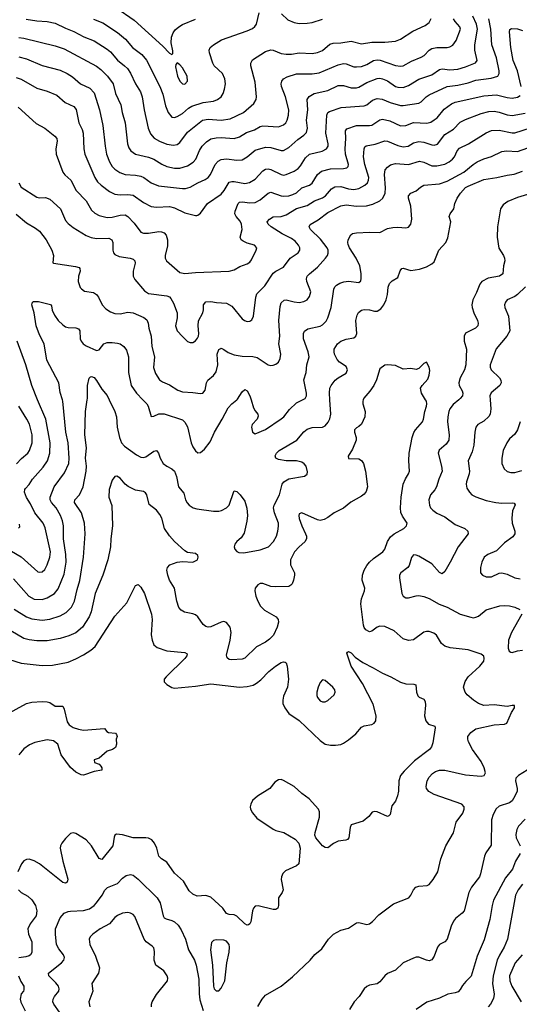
# Model space of a CAD drawing. Header units: inches. Extents: x 990586 to 1117858, y 769490 to 892071.
# Tile 26 of 248: x 1012897 to 1016745, y 865350 to 872924. Entities that reach past the tile are written whole.
import ezdxf

# ---------------------------------------------------------------- set-up
doc = ezdxf.new("R2010")
doc.units = ezdxf.units.IN
doc.header["$MEASUREMENT"] = 0
doc.layers.add('B0816', color=7, linetype='Continuous')
doc.layers.add('B0817', color=7, linetype='Continuous')

msp = doc.modelspace()

# ---------------------------------------------------------------- linework, layer by layer
at = {"layer": 'B0816', "color": 6}
for points, elevation in [([(1015542.9, 870000), (1015538.8, 869990), (1015538.9, 869970), (1015556.9, 869910), (1015554.1, 869870), (1015530, 869812.7), (1015510, 869795), (1015490, 869785.1), (1015476.7, 869770), (1015476.2, 869750), (1015487.9, 869710), (1015488.3, 869690), (1015461.1, 869618.9), (1015427, 869567), (1015429.5, 869549.5), (1015510, 869544.6), (1015530, 869532.7), (1015544.9, 869510), (1015561.1, 869450), (1015574.2, 869350), (1015574.6, 869330), (1015564.4, 869295.6), (1015550, 869275), (1015530, 869259.8), (1015448.1, 869211.9), (1015390, 869166.3), (1015318.1, 869130), (1015270, 869093.7), (1015241.4, 869078.6), (1015210, 869072.6), (1015190, 869075.8), (1015070, 869130.3), (1015050, 869122.6), (1015046.8, 869110), (1015050, 869085.7), (1015070.2, 869030), (1015099.3, 868970), (1015105.5, 868950), (1015105.4, 868930), (1015093.3, 868906.7), (1015050, 868869.5), (1015014.1, 868830), (1014983.4, 868770), (1014981.7, 868730), (1015012.6, 868670), (1015014.6, 868650), (1015006.5, 868613.5), (1014994.5, 868585.5), (1014985.8, 868574.2), (1014970, 868564.9), (1014870, 868560.8), (1014830, 868564.7), (1014770, 868587.2), (1014750, 868587.6), (1014730, 868577.6), (1014709.7, 868550), (1014707.3, 868530), (1014715.8, 868490), (1014730.2, 868450), (1014751.4, 868411.4), (1014782.4, 868382.4), (1014871.1, 868331.1), (1014887, 868310), (1014890.2, 868290), (1014881.1, 868250), (1014850.9, 868190), (1014822, 868158), (1014790, 868135.2), (1014720.7, 868099.3), (1014630, 868012.3), (1014610, 868004.6), (1014530, 868000.1), (1014510, 868003.2), (1014494.5, 868014.5), (1014490, 868036.2), (1014518.5, 868150), (1014526.5, 868210), (1014517.6, 868250), (1014490, 868287.6), (1014470, 868295.7), (1014450, 868290.7), (1014370, 868253.9), (1014350, 868251.1), (1014330, 868256.9), (1014310, 868272.6), (1014270, 868329.4), (1014250, 868346), (1014230, 868354.5), (1014167.1, 868367.1), (1014141.8, 868381.8), (1014123.5, 868403.5), (1014106.7, 868450), (1014090.1, 868550), (1014050, 868612.7), (1014037.9, 868650), (1014031.1, 868690), (1014036.1, 868710), (1014053.1, 868730), (1014110, 868751.1), (1014150, 868756.2), (1014230, 868750.4), (1014267.8, 868770), (1014272.9, 868790), (1014270, 868801.6), (1014250, 868817.7), (1014190, 868826.3), (1014170, 868838.4), (1014090, 868909.3), (1014050, 868953.4), (1014011.6, 869010), (1013991.2, 869090), (1013976.8, 869116.8), (1013950, 869150.7), (1013894.3, 869194.3), (1013875.8, 869270), (1013865.1, 869285.1), (1013850, 869293.6), (1013790, 869303.7), (1013733.2, 869333.2), (1013710, 869350.6), (1013670, 869397.1), (1013646.4, 869413.6), (1013630, 869410.6), (1013610, 869381.1), (1013586.5, 869310), (1013585.1, 869250), (1013607.9, 869187.9), (1013612.4, 869030), (1013598.6, 868930), (1013597, 868870), (1013575.9, 868770), (1013538.2, 868650), (1013478.4, 868510), (1013446.9, 868370), (1013433, 868330), (1013380.4, 868250), (1013330, 868208.6), (1013276.9, 868183.1), (1013210, 868163.9), (1013110, 868146.9), (1013030, 868145.7), (1012970, 868153.2), (1012930, 868164), (1012830, 868222.9)], 2400), ([(1012835.1, 868835.1), (1012910, 868791.5), (1013037.5, 868677.5), (1013050, 868673), (1013070, 868676.9), (1013090, 868694.2), (1013110.1, 868729.9), (1013130, 868790.6), (1013135.7, 868830), (1013094.1, 869014.1), (1013077.7, 869050), (1013015, 869130), (1012980.4, 869200.4), (1012949.5, 869249.5), (1012935.7, 869290), (1012937.1, 869310), (1012942.1, 869317.9), (1012970, 869347.1), (1012996.1, 869390), (1013077.6, 869482.4), (1013111.4, 869530), (1013129.6, 869590.4), (1013133.1, 869670), (1013098.2, 869850), (1013035.5, 870000)], 2700), ([(1012850, 868622.9), (1012967.8, 868490), (1013010, 868467.2), (1013070, 868464.9), (1013110, 868475.8), (1013165.1, 868510), (1013193.2, 868546.8), (1013240.5, 868659.5), (1013254.2, 868750), (1013253.9, 868810), (1013234.2, 868930), (1013235.3, 869030), (1013226.8, 869070), (1013210.5, 869110), (1013178.4, 869170), (1013143.4, 869210), (1013132.9, 869230), (1013132.6, 869250), (1013164.2, 869330), (1013243, 869437), (1013274.7, 869510), (1013279.3, 869550), (1013270.1, 869670), (1013253.8, 869750), (1013230.3, 869990), (1013227.3, 870000)], 2600), ([(1012855.2, 868390), (1012950, 868330), (1012990, 868315.4), (1013070, 868305.7), (1013130, 868312.6), (1013210, 868338.1), (1013255.6, 868364.4), (1013295.6, 868404.4), (1013320.3, 868450), (1013339, 868541), (1013360.9, 868610), (1013389.3, 868789.3), (1013400.8, 868970), (1013395.9, 869050), (1013373.7, 869130), (1013320, 869210), (1013321.3, 869230), (1013357.6, 869270), (1013385.7, 869330), (1013410, 869450), (1013411.6, 869490), (1013405.2, 869550), (1013411.1, 869630), (1013400.1, 869730), (1013403.7, 869910), (1013416.9, 870000)], 2500), ([(1013586, 870000), (1013631.1, 869910), (1013643.1, 869870), (1013649.3, 869790), (1013664.9, 869710), (1013681.4, 869670), (1013703.7, 869643.7), (1013795.9, 869575.9), (1013830, 869558.1), (1013850, 869554.8), (1013870, 869561.9), (1013930, 869604.8), (1013950, 869609.7), (1013966.2, 869590), (1013979.6, 869550), (1014002.5, 869510), (1014029.3, 869490), (1014069.5, 869469.5), (1014090, 869450), (1014105.7, 869410), (1014119.9, 869330), (1014161.6, 869281.6), (1014174.8, 869230), (1014186.2, 869206.2), (1014201.6, 869190), (1014233.2, 869170), (1014261.3, 869161.3), (1014390, 869142), (1014430, 869142.2), (1014452.4, 869147.6), (1014490, 869168.1), (1014510, 869188.9), (1014546.7, 869293.3), (1014550, 869298.5), (1014570, 869294.5), (1014594.4, 869270), (1014630, 869219.7), (1014646.4, 869166.4), (1014652.1, 869110), (1014647.2, 869067.2), (1014624.7, 868975.3), (1014601.9, 868938.1), (1014569.7, 868910), (1014555.3, 868890), (1014549.7, 868870), (1014555.3, 868850), (1014570, 868833.4), (1014585.4, 868825.4), (1014622.7, 868822.7), (1014750, 868844.9), (1014813.7, 868870), (1014852.7, 868910), (1014873.6, 868950), (1014886.1, 868990), (1014891.3, 869028.7), (1014889.4, 869050), (1014858.9, 869130), (1014852, 869170), (1014856.7, 869190), (1014898.7, 869270), (1014918.7, 869350), (1014931.5, 869370), (1014970, 869392.8), (1015090, 869411.4), (1015110.9, 869429.1), (1015113, 869447), (1015103.1, 869490), (1015088.6, 869508.6), (1015070, 869519.2), (1015030, 869531.5), (1014950, 869529.8), (1014890, 869541.1), (1014870, 869550), (1014865.2, 869570), (1014875, 869590), (1014894.6, 869610), (1015031.9, 869690), (1015086.4, 869753.6), (1015110, 869774.1), (1015150, 869788.1), (1015230, 869788.9), (1015250, 869799.9), (1015273.1, 869826.9), (1015285.5, 869854.5), (1015292.3, 869890), (1015285.9, 870000)], 2500), ([(1013845.9, 870000), (1013876.1, 869970), (1013887.5, 869950), (1013910, 869870.2), (1013930, 869872.8), (1013970, 869891.3), (1014010, 869892.6), (1014150, 869846.1), (1014170, 869828.9), (1014190, 869792.5), (1014218.7, 869670), (1014230, 869639), (1014250, 869607), (1014270, 869592.8), (1014290, 869594.5), (1014319.8, 869620.2), (1014364.3, 869675.7), (1014397.8, 869750), (1014457.5, 869850), (1014502.4, 869937.6), (1014530, 869967.7), (1014569, 870000)], 2600), ([(1014679.6, 870000), (1014698.5, 869938.5), (1014710, 869915.2), (1014730.5, 869890), (1014734.3, 869874.3), (1014727.1, 869850), (1014687.6, 869810), (1014681.7, 869790), (1014690, 869750.3), (1014710, 869737.7), (1014790, 869770.4), (1014910, 869852.8), (1014932, 869870), (1014974.9, 869925.1), (1015030, 869977.1), (1015074.9, 870000)], 2600), ([(1014730, 865332), (1014765, 865390), (1014790, 865419.2), (1014910.9, 865489.1), (1014999, 865561), (1015134.1, 865690), (1015170, 865732.5), (1015222.8, 865777.2), (1015276.3, 865850), (1015314.5, 865890), (1015370, 865919.9), (1015430, 865935), (1015490, 865977.2), (1015510, 865978.4), (1015570, 865962.9), (1015591.8, 865968.2), (1015614.3, 865985.7), (1015663, 866037), (1015775.9, 866124.1), (1015894.2, 866170), (1015910, 866188.9), (1015929, 866231), (1015948.6, 866251.4), (1015970, 866259.4), (1016035.3, 866264.7), (1016050, 866272.7), (1016081, 866310), (1016116.8, 866370), (1016140.9, 866470), (1016178.5, 866570), (1016236.8, 866670), (1016258.9, 866750), (1016310, 866819.9), (1016320.8, 866850), (1016319.4, 866870), (1016301.2, 866890), (1016090, 866963.9), (1016047.1, 866987.1), (1016029.5, 867009.5), (1016026.6, 867026.6), (1016035.5, 867070), (1016050, 867096.4), (1016075, 867125), (1016099.7, 867140.3), (1016130, 867150.1), (1016170, 867150.5), (1016330, 867116.1), (1016450, 867106), (1016474.9, 867110), (1016483.3, 867130), (1016473.3, 867170), (1016450, 867216.7), (1016383.3, 867310), (1016353.5, 867370), (1016347.3, 867390), (1016349.1, 867410), (1016370, 867442), (1016410.1, 867470), (1016550, 867501), (1016630, 867504.9), (1016648.1, 867511.9), (1016685.5, 867594.5), (1016707.2, 867630), (1016708, 867648), (1016689, 867649), (1016650, 867641.4), (1016550, 867653.2), (1016470, 867648.3), (1016430, 867664.9), (1016392.7, 867690), (1016343.2, 867730), (1016326.4, 867750), (1016313.9, 867790), (1016326.3, 867833.7), (1016351.7, 867870), (1016440.9, 867950), (1016470.3, 867990), (1016474.3, 868010), (1016470, 868029.1), (1016450, 868044.5), (1016350, 868076), (1016211.5, 868091.5), (1016170, 868103.6), (1016145.1, 868125.1), (1016105.8, 868190), (1016085.1, 868205.1), (1016050, 868217.5), (1016030, 868218.2), (1016010, 868211.8), (1015930, 868153.6), (1015890, 868147.4), (1015850, 868161.7), (1015781.5, 868221.5), (1015710, 868257.2), (1015670, 868259.3), (1015649.4, 868250.6), (1015610, 868221), (1015590, 868215.4), (1015563.7, 868230), (1015550, 868249.6), (1015545.4, 868265.4), (1015524.4, 868430), (1015529.9, 868470), (1015552.6, 868530), (1015554.9, 868550), (1015533.5, 868613.5), (1015536.4, 868650), (1015549.6, 868690), (1015570, 868726.6), (1015590, 868750.2), (1015621.7, 868778.3), (1015694.8, 868830), (1015708.1, 868850), (1015728.6, 868910), (1015753.9, 868946.1), (1015782, 868970), (1015856.1, 869010), (1015875.4, 869030), (1015880.2, 869050), (1015844.9, 869104.9), (1015833.2, 869133.2), (1015829.5, 869170), (1015834.8, 869250), (1015850.6, 869350), (1015866.9, 869393.1), (1015890.3, 869430), (1015897.7, 869450), (1015892.8, 869530), (1015895.5, 869590), (1015920.1, 869710), (1015932.1, 869747.9), (1015944.7, 869770), (1015998, 869830), (1016007.1, 869850), (1016016.1, 869910), (1016030.3, 869950), (1016032.5, 869970), (1016028.7, 869988.7), (1016022, 870000)], 2400), ([(1016277.6, 870000), (1016235.8, 869964.2), (1016210.2, 869930), (1016201.1, 869910), (1016193, 869870), (1016191.5, 869830), (1016205, 869730), (1016201.9, 869690), (1016181.6, 869658.4), (1016127.2, 869612.8), (1016119.8, 869590), (1016145.3, 869490), (1016150.2, 869449.8), (1016125.2, 869390), (1016107, 869330), (1016093.4, 869306.6), (1016061.4, 869270), (1016047.8, 869230), (1016051.7, 869190), (1016060.9, 869170), (1016078.1, 869150), (1016108.7, 869128.7), (1016170, 869099.8), (1016250, 869040.1), (1016325.2, 869010), (1016348.1, 868990), (1016350.1, 868970), (1016274.2, 868870), (1016212.8, 868750), (1016170, 868678.9), (1016150, 868662.5), (1016130, 868670.4), (1016070, 868737.7), (1015970, 868796.7), (1015950, 868805.7), (1015930, 868807.8), (1015913.8, 868786.2), (1015895.9, 868724.1), (1015885.7, 868710), (1015831.9, 868670), (1015821.4, 868650), (1015822.1, 868630), (1015841.1, 868510), (1015850, 868489.5), (1015870, 868475.7), (1015890, 868475.8), (1015950, 868492.3), (1015970, 868493.5), (1016010, 868486.1), (1016050.4, 868470.4), (1016127.6, 868427.6), (1016190, 868403.6), (1016290, 868351.1), (1016370, 868326.9), (1016390, 868323.8), (1016410, 868326.9), (1016430, 868336.7), (1016490, 868383.1), (1016594.5, 868414.5), (1016630, 868418.2), (1016670, 868414.7), (1016710, 868403.9), (1016747.3, 868387.3)], 2500), ([(1016519.6, 870000), (1016525.7, 869930), (1016519.8, 869890), (1016510, 869870.9), (1016470, 869835.7), (1016425.7, 869810), (1016409, 869790), (1016401.1, 869750), (1016394.4, 869650), (1016380.3, 869599.7), (1016350.3, 869530), (1016361.5, 869450), (1016359.3, 869430), (1016337.6, 869370), (1016334.9, 869350), (1016341.4, 869321.4), (1016360.6, 869290), (1016379.6, 869270), (1016410, 869252.9), (1016490, 869226.5), (1016562.6, 869210), (1016610, 869205.1), (1016688.6, 869208.6), (1016704.1, 869204.1), (1016711.4, 869191.4), (1016693.1, 869146.9), (1016686.3, 869090), (1016689.6, 869050), (1016711.1, 868990), (1016710, 868969.9), (1016695.1, 868944.9), (1016630, 868900.4), (1016570, 868838.2), (1016501.3, 868810), (1016474.5, 868790), (1016454.6, 868750), (1016445.6, 868710), (1016446.5, 868670), (1016459.8, 868650), (1016490, 868638.7), (1016530, 868639), (1016590, 868665.6), (1016610, 868668.9), (1016650, 868658.5), (1016711.1, 868631.1), (1016750, 868622.6)], 2600), ([(1012873.9, 869506.1), (1012911.7, 869548.3), (1012959.1, 869590), (1012974, 869610), (1012993.6, 869670), (1012993.2, 869730), (1012972.3, 869812.3), (1012953.4, 869850), (1012890.3, 869950)], 2800), ([(1016750.4, 869830.4), (1016730.2, 869769.8), (1016710, 869735.7), (1016670, 869698.6), (1016648.7, 869670), (1016621.4, 869610), (1016609.8, 869549.8), (1016610.9, 869510), (1016626.9, 869470), (1016650, 869449.5), (1016680, 869440), (1016710, 869440.2), (1016763, 869457)], 2700), ([(1012888.5, 869011.5), (1012897.7, 869022.3), (1012896.2, 869043.8)], 2800), ([(1012770, 868016.8), (1012910, 867974.5), (1013070, 867955.3), (1013150, 867958.3), (1013270, 867982.5), (1013330, 868006.2), (1013390, 868038.3), (1013446.3, 868073.7), (1013477.7, 868102.3), (1013630, 868335.7), (1013723, 868437), (1013790, 868571.4), (1013810, 868578.3), (1013830, 868559.8), (1013858.9, 868510), (1013912.1, 868350), (1013917.3, 868310), (1013911, 868191), (1013916.7, 868150), (1013930, 868116), (1013955.7, 868095.7), (1014030, 868068.7), (1014170, 868055.4), (1014186.5, 868046.5), (1014185, 868030), (1014168.1, 868010), (1014024.2, 867870), (1014010.4, 867850), (1014009.3, 867830), (1014030, 867810.7), (1014070, 867787.4), (1014090, 867781.5), (1014250, 867796.6), (1014370, 867815.3), (1014590, 867789.5), (1014650, 867794.7), (1014694.5, 867805.5), (1014720.8, 867819.2), (1014753.9, 867846.1), (1014816.6, 867910), (1014866.7, 867950), (1014910, 867978.2), (1014930, 867985.4), (1014941.6, 867981.6), (1014950, 867975.4), (1014957.1, 867950), (1014966.8, 867850), (1014959.1, 867790), (1014930, 867719.6), (1014922.9, 867690), (1014924.5, 867664.5), (1014937.8, 867630), (1014970, 867586.1), (1015050, 867533.4), (1015210, 867379.3), (1015250, 867352.2), (1015290, 867344.2), (1015330, 867343.5), (1015370, 867349.3), (1015390, 867358.3), (1015430, 867384.5), (1015485, 867430), (1015530, 867482.6), (1015550, 867491), (1015610, 867501.4), (1015627.8, 867512.2), (1015640.6, 867530), (1015641.5, 867570), (1015618.3, 867658.3), (1015537.3, 867817.3), (1015448.9, 867950), (1015416.3, 868050), (1015420.9, 868059.1), (1015430, 868064.9), (1015450, 868052.6), (1015480.7, 868020.7), (1015539.9, 867979.9), (1015619.3, 867939.3), (1015690, 867896), (1015755.5, 867870), (1015830, 867828.2), (1015870, 867814.1), (1015932.2, 867812.2), (1015947.8, 867807.8), (1015953.5, 867750), (1015962.8, 867722.8), (1015972.6, 867712.6), (1016010, 867698), (1016019.4, 867679.4), (1016023, 867650), (1016015.5, 867570), (1016025.2, 867530), (1016045.3, 867505.3), (1016094, 867490), (1016097.7, 867477.7), (1016078.1, 867361.9), (1016068.2, 867330), (1016052.1, 867310), (1015937.6, 867222.4), (1015856.6, 867143.4), (1015829.8, 867110.2), (1015816.9, 867070), (1015813.1, 866990), (1015806.8, 866953.2), (1015790, 866912.7), (1015763.9, 866876.1), (1015750.8, 866809.2), (1015740.7, 866799.3), (1015730, 866794.9), (1015649.5, 866830.5), (1015630, 866833.6), (1015612.3, 866827.7), (1015585.3, 866794.7), (1015541.1, 866758.9), (1015450.1, 866729.9), (1015440.8, 866710), (1015432.7, 866630), (1015422.3, 866617.7), (1015408.7, 866611.3), (1015350, 866606), (1015313.5, 866586.5), (1015270, 866552.9), (1015250, 866554.9), (1015229.9, 866569.9), (1015178, 866630), (1015169.9, 866649.9), (1015172.2, 866672.2), (1015206.7, 866790), (1015206.2, 866830), (1015198.4, 866850), (1015127.6, 866930), (1015070, 866972.5), (1015010, 867025.8), (1014930, 867071.9), (1014910, 867078.1), (1014890, 867077.1), (1014861, 867059), (1014823.1, 867010), (1014727.7, 866952.3), (1014690, 866917.8), (1014676.1, 866890), (1014672.6, 866870), (1014675.1, 866850), (1014690, 866822.3), (1014723, 866783), (1014850, 866697.4), (1014870, 866687.7), (1014931.1, 866671.1), (1015019.4, 866619.4), (1015047.9, 866590), (1015056.8, 866550), (1015045.8, 866430), (1015030, 866415.4), (1014944.3, 866375.7), (1014924.9, 866355.1), (1014912.8, 866330), (1014910.9, 866309.1), (1014925.7, 866230), (1014918.9, 866210), (1014890.1, 866170), (1014889.5, 866110), (1014884.1, 866090), (1014870, 866080.2), (1014850, 866080.3), (1014733.2, 866106.8), (1014710, 866103.9), (1014697.9, 866090), (1014689.6, 866070), (1014676.2, 865983.8), (1014670, 865968), (1014658.9, 865961.1), (1014650, 865957.9), (1014630, 865968), (1014568.5, 866028.5), (1014550, 866037.3), (1014510, 866041.7), (1014490, 866048.8), (1014461.5, 866090), (1014370, 866173.1), (1014330, 866186.3), (1014263.1, 866183.1), (1014230, 866196.4), (1014203.3, 866223.3), (1014158.2, 866298.2), (1014090, 866358.3), (1014030, 866444.4), (1013990.2, 866470.2), (1013970, 866488.9), (1013953, 866550), (1013935.5, 866590), (1013914.7, 866614.7), (1013890, 866627.1), (1013869.4, 866630.6), (1013770, 866629.6), (1013690, 866654), (1013642.5, 866657.5), (1013630.1, 866649.9), (1013624, 866636), (1013614.2, 866570), (1013530, 866464.7), (1013510, 866472.8), (1013451.4, 866570), (1013410, 866615.4), (1013330, 866662.8), (1013310, 866668.4), (1013290, 866664.2), (1013250, 866625.9), (1013221.1, 866590), (1013211.2, 866570), (1013209, 866551), (1013229.2, 866450), (1013267.4, 866312.6), (1013263.5, 866290), (1013250, 866281.7), (1013230, 866288.2), (1013050, 866431.3), (1013010, 866454.3), (1012970, 866467), (1012950, 866464.8), (1012930, 866453.2), (1012911.2, 866430), (1012884.3, 866370)], 2300), ([(1016763.4, 868350), (1016684, 868210), (1016662.3, 868150), (1016657.9, 868090), (1016666.3, 868066.3), (1016678.2, 868058.2), (1016690, 868055.6), (1016731.6, 868068.4), (1016770, 868074.1)], 2500), ([(1012790, 867576.7), (1012950, 867662.8), (1012990, 867674.2), (1013070, 867678.9), (1013110, 867676.8), (1013130, 867671), (1013170, 867642.7), (1013230, 867643.6), (1013240.3, 867620.3), (1013261.9, 867521.9), (1013279.3, 867499.3), (1013310, 867480.1), (1013350, 867465.3), (1013390, 867459), (1013551.2, 867471.2), (1013568.8, 867448.8), (1013581.7, 867441.7), (1013634.7, 867434.7), (1013644.1, 867424.1), (1013648.2, 867410), (1013639.3, 867390), (1013642, 867350), (1013635.3, 867324.7), (1013611.3, 867310), (1013570, 867296.9), (1013510, 867244), (1013472, 867230), (1013474, 867210), (1013510, 867198), (1013522.5, 867182.5), (1013530.6, 867170), (1013530.7, 867150), (1013470, 867140.7), (1013390, 867113.7), (1013370, 867115.6), (1013330, 867135), (1013290, 867171), (1013216.4, 867270), (1013191.3, 867351.3), (1013157.2, 867377.2), (1013110, 867385.4), (1013015.2, 867364.8), (1012973.3, 867346.7), (1012930, 867313.9), (1012890, 867269.1)], 2200), ([(1016804, 867150), (1016738.7, 867110), (1016717.9, 867090), (1016714.6, 867070), (1016728.1, 867010), (1016726.8, 866990), (1016711.1, 866950), (1016690, 866915.1), (1016670, 866900.9), (1016590, 866875.3), (1016566.9, 866853.1), (1016544.1, 866810), (1016529.4, 866770), (1016527.1, 866572.9), (1016485.7, 866514.3), (1016475.3, 866490), (1016446.8, 866353.2), (1016438.1, 866330), (1016377.1, 866250), (1016355.2, 866210), (1016321, 866070), (1016304.6, 866050), (1016253.9, 866010), (1016238.3, 865990), (1016219.6, 865950), (1016187.8, 865852.2), (1016170.3, 865829.7), (1016130.9, 865809.1), (1016114.7, 865790), (1016090, 865720.6), (1016070, 865691.3), (1016050, 865685.1), (1016030, 865688.4), (1015970, 865712), (1015950, 865712.4), (1015930, 865705.9), (1015850.6, 865669.4), (1015790, 865613.6), (1015730, 865586.2), (1015709.2, 865570), (1015670, 865521.6), (1015650, 865506.8), (1015590, 865496.1), (1015570, 865486.6), (1015550, 865468.5), (1015511.5, 865410), (1015472.2, 865370), (1015438.1, 865310)], 2500), ([(1016790, 866773.1), (1016738.5, 866721.5), (1016724.1, 866695.9), (1016716.6, 866656.6), (1016719.7, 866630), (1016751, 866570)], 2600), ([(1016751.5, 866510), (1016714, 866450), (1016692.8, 866390), (1016637.1, 866322.9), (1016546.5, 866150), (1016535.4, 866110), (1016518.3, 866001.7), (1016473.6, 865846.4), (1016420.2, 865719.8), (1016374.4, 865565.6), (1016333.8, 865526.2), (1016306.6, 865493.4), (1016290, 865463.8), (1016272.8, 865447.2), (1016250, 865438.1), (1016192.9, 865427.1), (1016130, 865396.4), (1016032.8, 865367.2), (1015949.1, 865310)], 2600), ([(1013204.1, 865290), (1013159.3, 865350), (1013153.4, 865370), (1013155.8, 865390), (1013166.2, 865410), (1013198.7, 865450), (1013201.7, 865470), (1013195.9, 865490), (1013176, 865516), (1013121.6, 865570), (1013118.7, 865590), (1013220.4, 865670), (1013238.5, 865690), (1013241.5, 865710), (1013235.7, 865730), (1013197.7, 865777.7), (1013181.9, 865810), (1013173.2, 865890), (1013174.1, 865930), (1013210, 866014.3), (1013240.7, 866050), (1013270, 866063.6), (1013290, 866067.5), (1013390, 866071.1), (1013435.5, 866084.5), (1013470, 866109.7), (1013490, 866131.1), (1013533.4, 866190), (1013553.3, 866226.7), (1013572.7, 866247.3), (1013650, 866279.8), (1013690, 866320.5), (1013718.5, 866341.5), (1013750, 866348.9), (1013770, 866344.6), (1013810, 866312.9), (1013955.8, 866170), (1013979.2, 866130), (1014001.9, 866030), (1014010, 866014.9), (1014026.3, 866006.3), (1014070, 865995.4), (1014090, 865984.1), (1014117.8, 865957.8), (1014142, 865922), (1014173.9, 865850), (1014197.9, 865770), (1014242.6, 865690), (1014256.9, 865650), (1014276.5, 865543.5), (1014278.2, 865430), (1014284.9, 865384.9), (1014310, 865301.6)], 2400), ([(1012888, 866230), (1012910, 866210.1), (1012961, 866181), (1012990, 866153.5), (1013020, 866110), (1013029.1, 866070), (1013023.6, 866030), (1012978.3, 865970), (1012960.2, 865930), (1012965.9, 865890), (1012991.3, 865830), (1012991.5, 865748.5), (1012981.4, 865730), (1012970, 865722.5), (1012945.7, 865714.3), (1012890, 865706.3)], 2300), ([(1016770, 866273.1), (1016734.6, 866230), (1016715.8, 866190), (1016652.4, 865850), (1016629, 865790), (1016591.3, 865728.7), (1016573.2, 865690), (1016543.2, 865570), (1016539.1, 865510), (1016552, 865428), (1016544.8, 865395.2), (1016523.3, 865350), (1016503.8, 865330)], 2700), ([(1013911.7, 865330), (1013911.5, 865350), (1013918.1, 865370), (1013950, 865424.3), (1014035.6, 865530), (1014039.2, 865550), (1014033.7, 865570), (1014006.8, 865606.8), (1013944.7, 865650), (1013933.5, 865690), (1013936, 865756), (1013930, 865783.9), (1013918.2, 865798.2), (1013870.3, 865830.3), (1013856.7, 865850), (1013784.2, 866024.2), (1013770, 866039.9), (1013750, 866051.2), (1013730, 866055), (1013690, 866050.7), (1013650, 866033.8), (1013630, 866017.3), (1013589.4, 865970), (1013517.9, 865930), (1013461.6, 865890), (1013440.5, 865870), (1013431.6, 865850), (1013436.4, 865810), (1013481.3, 865721.3), (1013511.2, 865630), (1013504.6, 865590), (1013453.9, 865510), (1013460.2, 865450), (1013429.3, 865370), (1013436.8, 865330)], 2500), ([(1016767.3, 865730), (1016712.9, 865670), (1016668.8, 865570), (1016670.2, 865530), (1016685.7, 865490), (1016759.2, 865370)], 2800), ([(1012888.2, 865570), (1012906, 865526), (1012929, 865490), (1012930, 865462.4), (1012925.8, 865450), (1012909.5, 865430), (1012900.9, 865390), (1012906.5, 865366.5), (1012939.6, 865299.6)], 2300)]:
    msp.add_lwpolyline(points, dxfattribs=dict(at, elevation=elevation))
at = {"layer": 'B0816', "color": 6, "elevation": 2400}
for points in [[(1015230, 867846.1), (1015210, 867824.3), (1015196.1, 867790), (1015185.8, 867750), (1015185.9, 867725.9), (1015190.1, 867710), (1015210, 867685.3), (1015230, 867676.3), (1015250, 867676.7), (1015270, 867686.4), (1015317.7, 867730), (1015326.3, 867750), (1015322.9, 867770), (1015309.6, 867790), (1015250, 867840.9)], [(1014410, 865845), (1014390, 865841.9), (1014373.5, 865826.5), (1014365.7, 865770), (1014381.4, 865650), (1014388.6, 865488.6), (1014394.3, 865470), (1014410, 865453.9), (1014430, 865454.3), (1014450, 865474.6), (1014477.1, 865530), (1014491.7, 865670), (1014509.8, 865750), (1014512.8, 865790), (1014510, 865810.4), (1014490, 865836.1), (1014470, 865843)]]:
    msp.add_lwpolyline(points, close=True, dxfattribs=at)
at = {"layer": 'B0817', "color": 6}
for points, elevation in [([(1012890, 872637.1), (1012950, 872623.4), (1013070, 872572.4), (1013210, 872536.1), (1013263.4, 872510), (1013303.3, 872483.3), (1013367, 872430), (1013437.7, 872397.7), (1013470, 872361.2), (1013512.3, 872230), (1013538.9, 872110), (1013555.7, 871950), (1013566.3, 871890), (1013590, 871829.4), (1013610, 871795.6), (1013630, 871773), (1013668.2, 871748.2), (1013710, 871733.1), (1013790, 871727.4), (1013830, 871719.8), (1013852.5, 871710), (1013910, 871669.5), (1013966.5, 871646.5), (1014150, 871624.1), (1014175.1, 871624.9), (1014210, 871634.9), (1014269.9, 871670), (1014326.5, 871693.5), (1014349.4, 871710), (1014366.8, 871733.2), (1014401.4, 871810), (1014425.4, 871834.6), (1014450, 871849.3), (1014490, 871854.1), (1014570, 871844.4), (1014610, 871847), (1014650, 871868.6), (1014710, 871920.6), (1014790, 871942.3), (1014830, 871939.7), (1014910, 871916.7), (1014930, 871918.6), (1014970, 871939.5), (1015037.9, 872002.1), (1015084.9, 872035.1), (1015105, 872055), (1015113, 872090), (1015106.1, 872150), (1015115.9, 872230), (1015111.7, 872310), (1015126.8, 872333.2), (1015165.1, 872354.9), (1015270, 872378.8), (1015350, 872416.8), (1015390, 872417.5), (1015450, 872400.8), (1015490, 872399), (1015510, 872405.4), (1015570, 872440.9), (1015650, 872471.7), (1015670, 872473.4), (1015690, 872469.6), (1015730, 872452.4), (1015790.5, 872410.5), (1015810, 872404.4), (1015850, 872402.8), (1015890, 872417.6), (1015970, 872467.4), (1016070, 872498.9), (1016130, 872541.2), (1016150, 872546.2), (1016210, 872538.6), (1016270, 872543.5), (1016330, 872560.7), (1016407.4, 872592.6), (1016420.2, 872610), (1016402.5, 872690), (1016401, 872730), (1016422.5, 872850), (1016413.7, 872890), (1016385.5, 872950)], 3100), ([(1013466.5, 872926.5), (1013538.4, 872898.4), (1013650, 872825.2), (1013713.3, 872773.3), (1013765.9, 872710), (1013837, 872657), (1013873.5, 872613.5), (1013977.1, 872410), (1013998.7, 872350), (1014021.4, 872261.4), (1014041.9, 872210), (1014070, 872174.8), (1014090, 872171.3), (1014110, 872177.8), (1014150, 872201), (1014196.7, 872243.3), (1014221.8, 872258.2), (1014310, 872285.5), (1014390, 872297.6), (1014421.2, 872310), (1014448.4, 872331.6), (1014464, 872356), (1014475.3, 872390), (1014481, 872430), (1014477.9, 872470), (1014459.3, 872510), (1014395.9, 872570), (1014384.8, 872590), (1014359.9, 872670), (1014357.4, 872690), (1014365.4, 872710), (1014388.7, 872731.3), (1014451.7, 872770), (1014650, 872837.7), (1014690, 872856), (1014709, 872871), (1014721.8, 872890), (1014742.5, 872977.5)], 3400), ([(1013638.4, 873018.4), (1013779.3, 872919.3), (1013999.3, 872719.3), (1014050, 872666), (1014070, 872656.9), (1014075.8, 872664.2), (1014076.9, 872683.1), (1014065.1, 872745.1), (1014066.6, 872790), (1014078.6, 872821.4), (1014095, 872845), (1014122.9, 872870), (1014150, 872885.9), (1014251.4, 872928.6)], 3500), ([(1014912.5, 872970), (1014962.5, 872922.5), (1015010, 872901.5), (1015050, 872894.4), (1015110, 872896), (1015150, 872903.2), (1015230, 872928.3)], 3400), ([(1012870, 872479.6), (1012910, 872466.5), (1013030, 872396.8), (1013110, 872373), (1013183.6, 872343.6), (1013247.9, 872287.9), (1013314.9, 872254.9), (1013331.7, 872231.7), (1013352.3, 872130), (1013378.2, 872078.2), (1013386.4, 872050), (1013390.8, 871930), (1013399.8, 871890), (1013476.2, 871710), (1013497.4, 871677.4), (1013525.5, 871650), (1013590, 871602.1), (1013630, 871582.4), (1013670, 871577.5), (1013730, 871579.7), (1013770, 871573.3), (1013850, 871517.2), (1013910, 871487.5), (1013950, 871482.4), (1014050, 871487.2), (1014090, 871475.6), (1014170, 871436.9), (1014250, 871416.9), (1014262, 871418), (1014270, 871419.3), (1014290, 871436.4), (1014344.2, 871510), (1014450, 871582.4), (1014472.2, 871610), (1014510, 871673.4), (1014530, 871680.3), (1014550, 871678.8), (1014630, 871664.1), (1014668.2, 871671.8), (1014710, 871697.5), (1014770, 871760.9), (1014790, 871773.4), (1014810, 871776.9), (1014830, 871772.5), (1014910, 871731.7), (1014930, 871729), (1014950, 871732.5), (1015010, 871758), (1015042, 871778), (1015060.4, 871799.6), (1015098.5, 871861.5), (1015130, 871888.1), (1015227.2, 871912.8), (1015261.1, 871930), (1015272.3, 871950), (1015272, 871970), (1015254.2, 872050), (1015261.8, 872190), (1015269, 872210), (1015282.4, 872217.6), (1015372.9, 872247.1), (1015550, 872260.6), (1015570, 872269.5), (1015614.8, 872305.2), (1015650, 872318.4), (1015687.9, 872312.1), (1015750, 872285.7), (1015830, 872264.4), (1015850, 872263.3), (1015970, 872282.5), (1015990, 872290.8), (1016027.4, 872330), (1016050, 872345.2), (1016190, 872409.2), (1016270, 872419.4), (1016350, 872438.1), (1016410, 872459.5), (1016526.6, 872473.4), (1016579.9, 872490), (1016590.6, 872509.4), (1016588.9, 872530), (1016568.6, 872630), (1016534.1, 872730), (1016525.8, 872850), (1016508.7, 872930)], 3000), ([(1012890, 872786.2), (1012930, 872780.7), (1013170, 872723.5), (1013239.3, 872699.3), (1013490, 872566.1), (1013521.4, 872541.4), (1013572.5, 872490), (1013617.1, 872430), (1013635.8, 872355.8), (1013676.7, 872270), (1013687.1, 872210), (1013709.4, 872130), (1013727.3, 871970), (1013738.4, 871938.4), (1013754.1, 871914.1), (1013790, 871888.7), (1013890, 871865.2), (1013930, 871850.2), (1013991.7, 871811.7), (1014030, 871794.9), (1014090, 871782.1), (1014130, 871781.2), (1014190, 871799.7), (1014233.4, 871826.6), (1014253, 871850), (1014281.9, 871918.1), (1014302.6, 871950), (1014334.9, 871985.1), (1014370, 872006.9), (1014410, 872015.2), (1014450, 872017.1), (1014550, 872008.9), (1014590, 872022.2), (1014643, 872057), (1014704.4, 872075.6), (1014750, 872101.5), (1014770, 872106.2), (1014890, 872099.7), (1014930, 872114.2), (1014946.2, 872130), (1014956.7, 872150), (1014967.2, 872190), (1014970, 872230), (1014943.6, 872330), (1014913.7, 872410), (1014911.4, 872430), (1014914.9, 872450), (1014928.6, 872470), (1014955.8, 872484.2), (1015030, 872507.3), (1015150, 872507.3), (1015204.2, 872515.8), (1015350, 872576.6), (1015390, 872586.4), (1015410, 872584.4), (1015470, 872562.1), (1015490, 872560), (1015530, 872564.7), (1015570, 872579.1), (1015621.2, 872610), (1015650, 872616.2), (1015672.7, 872612.7), (1015790, 872570.2), (1015830, 872566.1), (1015850, 872569.7), (1015914.7, 872605.3), (1015990, 872634.2), (1016010.7, 872649.3), (1016050, 872690), (1016070, 872701.7), (1016110, 872710.6), (1016190, 872710.5), (1016210, 872715.8), (1016231.6, 872728.4), (1016257.4, 872762.6), (1016291, 872850), (1016286.7, 872870), (1016249.4, 872909.4), (1016238.2, 872930)], 3200), ([(1012948.2, 872928.2), (1013030, 872914.3), (1013110, 872909), (1013170, 872896.2), (1013250, 872858.2), (1013313.9, 872833.9), (1013391.1, 872791.1), (1013470, 872760.6), (1013570, 872695.8), (1013595.6, 872675.6), (1013650, 872613.3), (1013705.8, 872570), (1013727.4, 872547.4), (1013751.8, 872511.8), (1013790.1, 872430.1), (1013828.5, 872370), (1013840.7, 872330), (1013854.9, 872230), (1013886.9, 872090), (1013904.7, 872044.7), (1013933.6, 872013.6), (1013973.3, 871990), (1014030, 871965), (1014082.7, 871957.3), (1014110, 871964.5), (1014130, 871978.8), (1014190, 872059.6), (1014306.1, 872150), (1014350, 872158.1), (1014449, 872151), (1014519.3, 872160.7), (1014619.6, 872210), (1014700.1, 872279.9), (1014719.3, 872310), (1014720.1, 872330), (1014710, 872442.7), (1014677.6, 872570), (1014677.4, 872590), (1014690, 872615.5), (1014790, 872679.4), (1014830, 872692.6), (1014850, 872689.8), (1014910, 872664), (1014950, 872658.1), (1014990, 872658.6), (1015050, 872668.7), (1015150, 872664.3), (1015190, 872670.7), (1015230, 872686.3), (1015285.6, 872734.4), (1015310, 872743), (1015370, 872745.1), (1015450, 872758.8), (1015530, 872738.7), (1015610, 872752), (1015710, 872751.5), (1015790, 872759.7), (1015830, 872773.8), (1015924.9, 872835.1), (1016020.3, 872879.7), (1016050, 872902.1), (1016066.5, 872933.5)], 3300), ([(1016757.6, 872410), (1016729.8, 872529.8), (1016696.8, 872610), (1016678, 872710), (1016668.8, 872831.2), (1016670.8, 872849.2), (1016683.4, 872856.6), (1016730, 872854.1), (1016770, 872841.5)], 2900), ([(1012884.6, 872250), (1013024.6, 872124.6), (1013091.5, 872090), (1013168.8, 872028.8), (1013183.4, 872010), (1013187.2, 871990), (1013175.5, 871930), (1013177.3, 871890), (1013230, 871750), (1013245.1, 871730), (1013290.1, 871690), (1013333.2, 871610), (1013410, 871530), (1013450, 871458.2), (1013476.6, 871436.6), (1013510, 871418.3), (1013570, 871400.9), (1013610, 871404.5), (1013670, 871420.5), (1013710, 871421.7), (1013730, 871410.7), (1013779.4, 871359.4), (1013829.7, 871290), (1013850, 871281.2), (1013890, 871280.6), (1013970, 871293.4), (1013990, 871291.9), (1014010, 871283.8), (1014026.5, 871266.5), (1014036.4, 871230), (1014034.7, 871185.3), (1014016.6, 871110), (1014017.2, 871090), (1014028.9, 871068.9), (1014130, 870979.9), (1014170, 870971.8), (1014250, 870980.2), (1014510, 870989.5), (1014550, 870999.8), (1014593.8, 871026.2), (1014650, 871045.8), (1014670, 871059.4), (1014683.2, 871076.8), (1014718.9, 871150), (1014723.2, 871170), (1014705.7, 871190), (1014650, 871204.6), (1014618.9, 871218.9), (1014604.1, 871230), (1014594.5, 871250), (1014610.2, 871310), (1014606, 871350), (1014594.1, 871374.1), (1014563.6, 871410), (1014555.3, 871430), (1014556.6, 871450), (1014578.7, 871510), (1014590, 871520.6), (1014610, 871522.7), (1014670, 871515.9), (1014710, 871518.3), (1014750, 871537.6), (1014810, 871590.6), (1014830, 871596.3), (1014910, 871569), (1014930, 871566.5), (1014969.9, 871569.9), (1015001.8, 871578.2), (1015028.5, 871591.5), (1015069.4, 871630.6), (1015128.1, 871651.9), (1015150, 871666.4), (1015190, 871732.8), (1015220.4, 871759.6), (1015290, 871777.4), (1015390, 871778.9), (1015416.2, 871783.8), (1015426.2, 871793.8), (1015428.2, 871810), (1015405.1, 871890), (1015402.8, 871930), (1015407.9, 872010), (1015405.8, 872070), (1015416.2, 872083.8), (1015490, 872109.1), (1015590, 872108.6), (1015610, 872113.3), (1015670, 872153.7), (1015690, 872158.5), (1015747, 872147), (1015830, 872108.5), (1015870, 872111), (1015930, 872132), (1016032.9, 872127.1), (1016063.8, 872136.2), (1016090, 872152.5), (1016110.8, 872170), (1016165.5, 872234.5), (1016223, 872277), (1016250, 872289.3), (1016470, 872338.5), (1016570, 872345.2), (1016650, 872325.4), (1016690, 872321.2), (1016730, 872328.5), (1016750, 872339.4)], 2900), ([(1012889.8, 871670), (1012910, 871636.1), (1013030, 871559.4), (1013050, 871554.6), (1013095.9, 871555.9), (1013130, 871542.3), (1013210.8, 871470), (1013250, 871380.1), (1013270, 871356.6), (1013310, 871324), (1013410, 871264.5), (1013448.6, 871248.6), (1013490, 871240.7), (1013582.7, 871242.7), (1013607.7, 871230), (1013614.4, 871210), (1013614.7, 871150), (1013620.3, 871130), (1013630, 871117), (1013663.3, 871103.3), (1013749.3, 871089.3), (1013770, 871081.3), (1013783.3, 871070), (1013787.7, 871050), (1013772.2, 870990), (1013771.3, 870950), (1013784.5, 870924.5), (1013858.4, 870838.4), (1013890, 870817.3), (1014030, 870800.6), (1014050, 870792.1), (1014060.2, 870780.2), (1014082, 870742), (1014108.9, 870670), (1014110.1, 870630.1), (1014098.4, 870570), (1014110, 870531.5), (1014150, 870485.7), (1014190, 870449.6), (1014210, 870440.1), (1014230, 870441.4), (1014250, 870453.8), (1014267, 870473), (1014274.9, 870490), (1014277, 870510), (1014270.7, 870570), (1014273.9, 870606.1), (1014307.9, 870670), (1014313.2, 870693.2), (1014313.4, 870730), (1014330, 870754), (1014370, 870754.9), (1014412.4, 870747.6), (1014490, 870743.4), (1014530, 870720.6), (1014610, 870623.9), (1014628.8, 870608.8), (1014650, 870602.4), (1014670, 870605.7), (1014683.8, 870616.2), (1014696.5, 870643.5), (1014717, 870790), (1014724.7, 870815.3), (1014783.9, 870876.1), (1014850, 870972.8), (1014870, 870990.6), (1014930, 871019.3), (1014981.3, 871090), (1015041.3, 871130), (1015055.3, 871150), (1015054.3, 871170), (1015045, 871190), (1015019.4, 871219.4), (1014990, 871240.4), (1014917.5, 871277.5), (1014832.8, 871330), (1014810.9, 871350), (1014804.1, 871370), (1014820.7, 871390), (1014850, 871407.2), (1014910, 871410.4), (1014950, 871422.7), (1015030, 871471.6), (1015110, 871495.2), (1015168.4, 871531.6), (1015227.8, 871552.2), (1015252.2, 871570), (1015298.2, 871621.8), (1015323.2, 871636.8), (1015370, 871639.8), (1015430, 871622.6), (1015470, 871616.7), (1015510, 871624.3), (1015553.8, 871650), (1015575.1, 871670), (1015583.8, 871690), (1015585.3, 871710), (1015555.8, 871810), (1015543.6, 871870), (1015548.7, 871931.3), (1015554.6, 871945.4), (1015565.5, 871954.5), (1015633.7, 871966.3), (1015710, 871992.9), (1015730, 871990.4), (1015810, 871955.1), (1015850, 871946.2), (1015888.3, 871951.7), (1015930, 871975.4), (1015970, 871986.4), (1016010, 871982.6), (1016070, 871960.4), (1016090, 871957.3), (1016114.1, 871965.9), (1016170, 872039.9), (1016238.8, 872081.2), (1016290, 872135.6), (1016330, 872157.1), (1016450, 872202.3), (1016510, 872217.9), (1016550, 872219.4), (1016590, 872212.4), (1016650, 872192.4), (1016690, 872186.1), (1016790, 872205.4)], 2800), ([(1012870, 871427.7), (1012950, 871362.4), (1013020, 871320), (1013050, 871296.6), (1013102.5, 871230), (1013145.3, 871150), (1013157.3, 871110), (1013153.8, 871053.8), (1013157.3, 871050), (1013326.4, 871026.4), (1013356.3, 871016.3), (1013361.1, 871010), (1013362.4, 870990), (1013351, 870950), (1013347.5, 870910), (1013364.1, 870864.1), (1013372.3, 870852.3), (1013396.7, 870836.7), (1013465.1, 870825.1), (1013489.1, 870810), (1013505.1, 870790), (1013533.8, 870730), (1013560.2, 870700.2), (1013595.9, 870675.9), (1013630, 870663.1), (1013670, 870661.3), (1013730, 870675), (1013770, 870668.6), (1013852.5, 870632.5), (1013875.5, 870615.5), (1013887.5, 870590), (1013890.9, 870550), (1013909.4, 870490), (1013914.3, 870410), (1013936.4, 870330), (1013928.3, 870248.3), (1013942.6, 870202.6), (1013974.5, 870154.5), (1013997.6, 870137.6), (1014050, 870116), (1014114.9, 870074.9), (1014150, 870060.2), (1014230, 870056.2), (1014290, 870047.1), (1014308.1, 870051.9), (1014324.8, 870075.2), (1014336.1, 870130), (1014346.8, 870150), (1014390, 870186.7), (1014410, 870215.8), (1014422.4, 870270), (1014418, 870350), (1014430, 870387.9), (1014445, 870395), (1014450, 870396.7), (1014470, 870387.1), (1014502.9, 870362.9), (1014550, 870345.7), (1014610, 870334.3), (1014693, 870333), (1014726.5, 870326.5), (1014810, 870268.8), (1014830, 870264.5), (1014850, 870266.2), (1014870, 870273.4), (1014890, 870289.6), (1014903.1, 870316.9), (1014908.6, 870350), (1014891.8, 870430), (1014901.1, 870490), (1014894.1, 870610), (1014903, 870717), (1014910, 870744.8), (1014934.3, 870765.7), (1014950, 870767.6), (1015010, 870752.3), (1015050, 870748.4), (1015085.1, 870754.9), (1015112.2, 870770), (1015130, 870794), (1015138, 870830), (1015108.6, 870910), (1015106.5, 870930), (1015111.4, 870950), (1015128.8, 870970), (1015190, 871021.1), (1015253.3, 871090), (1015267.3, 871110), (1015272.1, 871127.9), (1015271.5, 871150), (1015264.7, 871170), (1015214.6, 871234.6), (1015137.9, 871310), (1015126.7, 871330), (1015132.9, 871347.1), (1015196.7, 871383.3), (1015270, 871441.2), (1015370, 871492.1), (1015410, 871498.7), (1015490.5, 871489.5), (1015567.5, 871492.5), (1015616.1, 871503.9), (1015670, 871530.5), (1015692.5, 871550), (1015710.6, 871590), (1015714.5, 871630), (1015707.2, 871732.8), (1015712.4, 871767.6), (1015729.9, 871790), (1015753.4, 871806.6), (1015790, 871818.5), (1015890, 871808.8), (1015974.7, 871834.7), (1016008.7, 871828.7), (1016070, 871800.1), (1016110, 871799.8), (1016170, 871812.2), (1016204.9, 871830), (1016230.4, 871850), (1016244.9, 871870), (1016265.4, 871914.6), (1016284.2, 871935.8), (1016353.5, 871970), (1016490, 872053.9), (1016530, 872070.9), (1016590, 872074.6), (1016690, 872053.2), (1016710, 872052.7), (1016830, 872091.5)], 2700), ([(1015074.9, 870000), (1015094.5, 870010), (1015105.1, 870030), (1015104.6, 870050), (1015085.9, 870154.1), (1015102.4, 870210), (1015107.4, 870270), (1015126.5, 870330), (1015119.3, 870370), (1015081.6, 870470), (1015083.6, 870510), (1015090, 870528.9), (1015115.5, 870544.5), (1015210, 870565.9), (1015230, 870577.1), (1015256.1, 870603.9), (1015270, 870630.6), (1015295.3, 870710), (1015317.1, 870850), (1015325.1, 870870), (1015337.1, 870882.9), (1015362.3, 870897.7), (1015392.6, 870907.4), (1015430, 870911.2), (1015510, 870902.9), (1015523.9, 870916.1), (1015528, 870932), (1015527.5, 870972.5), (1015515.6, 871030), (1015489.4, 871090), (1015436.6, 871170), (1015426.4, 871193.6), (1015423.2, 871210), (1015426, 871230), (1015446.4, 871270), (1015461.1, 871278.9), (1015490, 871283.9), (1015590, 871288.2), (1015670, 871285.6), (1015730, 871317.7), (1015770, 871325.7), (1015810, 871327.6), (1015870, 871321.4), (1015892, 871328), (1015909.1, 871350.9), (1015915.8, 871390), (1015910, 871490), (1015891.8, 871550), (1015891.1, 871570), (1015910, 871588.2), (1015950, 871606.8), (1015983.4, 871636.6), (1016010, 871650.5), (1016130, 871662.1), (1016190, 871680.5), (1016317.3, 871750), (1016389.2, 871810.8), (1016419.2, 871830), (1016470, 871853.5), (1016530, 871871.1), (1016610, 871910.2), (1016644.8, 871915.2), (1016730, 871908.7), (1016810, 871937)], 2600), ([(1015285.9, 870000), (1015282.9, 870050), (1015286, 870090), (1015295.1, 870110), (1015327.2, 870150), (1015350, 870170), (1015410, 870205.1), (1015421.8, 870230), (1015410, 870255.1), (1015359.5, 870290), (1015340.9, 870310), (1015321.5, 870350), (1015317.7, 870370), (1015320, 870390), (1015344.7, 870430), (1015370, 870451.3), (1015410, 870466.5), (1015470, 870477.1), (1015486.7, 870490), (1015492.4, 870510), (1015485.8, 870610), (1015496.3, 870650), (1015507.5, 870672.5), (1015530, 870688.6), (1015550, 870693.6), (1015590, 870692.7), (1015630, 870682.5), (1015650, 870682.5), (1015679.4, 870700.6), (1015700.6, 870730), (1015718.1, 870770), (1015728.4, 870810), (1015734.9, 870865.1), (1015745.7, 870894.3), (1015766, 870914), (1015810, 870940.2), (1015827.3, 870992.7), (1015840.8, 871010), (1015850, 871013.2), (1015910, 870994.5), (1015976.3, 871003.7), (1016030, 871022.2), (1016070, 871044.7), (1016090, 871062.3), (1016124.2, 871150), (1016177.7, 871210), (1016195.1, 871244.9), (1016217.4, 871370), (1016205.2, 871410), (1016210.8, 871430), (1016239.9, 871470), (1016247.5, 871510), (1016265.5, 871550), (1016292, 871590), (1016330, 871632.1), (1016350, 871644.2), (1016470, 871693.5), (1016570.4, 871709.6), (1016650, 871728.3), (1016705.3, 871734.7), (1016770, 871757.7)], 2500), ([(1016833.4, 871586.6), (1016730, 871555.7), (1016655.4, 871524.6), (1016620.4, 871499.6), (1016599.1, 871470), (1016576, 871330), (1016574.9, 871250), (1016585.6, 871165.6), (1016622.5, 871110), (1016631, 871090), (1016632.5, 871070), (1016622.7, 871030), (1016617.7, 870970), (1016590.8, 870950), (1016505.3, 870934.7), (1016456.4, 870910), (1016439.6, 870890), (1016415.5, 870824.5), (1016387, 870770), (1016378.6, 870730), (1016380.5, 870710), (1016393.6, 870670), (1016422.1, 870610), (1016428.2, 870590), (1016425.1, 870570), (1016407.7, 870550), (1016330, 870511.4), (1016318.6, 870490), (1016319.8, 870450), (1016337.1, 870390), (1016333, 870270), (1016322.9, 870230), (1016289.6, 870170), (1016279, 870130), (1016282.6, 870110), (1016303.5, 870070), (1016309, 870050), (1016306.1, 870030), (1016289.2, 870010), (1016277.6, 870000)], 2500), ([(1016792.1, 870867.9), (1016730, 870808.9), (1016710, 870795), (1016651, 870770), (1016636.9, 870750), (1016631, 870730), (1016631.7, 870710), (1016662.2, 870642.2), (1016670.2, 870530), (1016649.3, 870490), (1016567.1, 870392.9), (1016520.9, 870270), (1016520.5, 870250), (1016528.3, 870230), (1016591.9, 870170), (1016602.8, 870150), (1016604.2, 870130), (1016594.3, 870110), (1016527.5, 870052.5), (1016517, 870030), (1016519.6, 870000)], 2600), ([(1013227.3, 870000), (1013210, 870057.1), (1013198.5, 870130), (1013105.9, 870305.9), (1013087.2, 870430), (1013050, 870500.1), (1013023.3, 870570), (1013009.6, 870670), (1012991.8, 870730), (1012997.2, 870750), (1013004, 870756), (1013043.4, 870756.6), (1013134, 870734), (1013141.9, 870721.9), (1013148.8, 870690), (1013165.8, 870650), (1013194.3, 870610), (1013230, 870575.6), (1013250, 870561.8), (1013270, 870555.5), (1013330, 870554.5), (1013350, 870545.8), (1013360.4, 870530), (1013362.8, 870470), (1013370, 870450.6), (1013387.2, 870430), (1013410, 870415.1), (1013490, 870379.5), (1013510, 870384.3), (1013544.7, 870430), (1013570, 870440.7), (1013610, 870441.9), (1013650, 870436.1), (1013670.7, 870430), (1013699.4, 870410), (1013720.7, 870380.7), (1013736.4, 870330), (1013734.6, 870210), (1013757, 870110), (1013795.7, 870050), (1013845.9, 870000)], 2600), ([(1013035.5, 870000), (1012990, 870108.8), (1012945.6, 870270), (1012879.3, 870450)], 2700), ([(1016022, 870000), (1015992, 870050), (1015984.9, 870090), (1015995.3, 870110), (1016040.3, 870159.7), (1016051.2, 870188.8), (1016054.3, 870225.7), (1016051.1, 870250), (1016030, 870290.6), (1016010, 870280.3), (1015970, 870239.5), (1015950, 870232.4), (1015910, 870241.6), (1015850, 870234.9), (1015790, 870263.7), (1015730, 870267.6), (1015710, 870265.3), (1015670, 870238), (1015645.4, 870154.6), (1015624, 870110), (1015594.6, 870065.4), (1015548, 870012), (1015542.9, 870000)], 2400), ([(1013416.9, 870000), (1013418.4, 870010), (1013419.4, 870110), (1013432.5, 870167.5), (1013442.6, 870177.4), (1013450, 870179.1), (1013470, 870170.7), (1013490, 870148.2), (1013530, 870081.5), (1013570, 870032), (1013586, 870000)], 2500), ([(1014569, 870000), (1014575, 870005), (1014610, 870060.3), (1014630, 870080.1), (1014650, 870068.5), (1014670, 870031.4), (1014679.6, 870000)], 2600)]:
    msp.add_lwpolyline(points, dxfattribs=dict(at, elevation=elevation))
at = {"layer": 'B0817', "color": 6, "elevation": 3500}
msp.add_lwpolyline([(1014110, 872592.2), (1014100.8, 872579.2), (1014097.8, 872562.2), (1014112.1, 872490), (1014130, 872450.1), (1014150, 872430.5), (1014170, 872427.4), (1014189, 872450), (1014186.1, 872490), (1014150, 872553.9), (1014130, 872577.7)], close=True, dxfattribs=at)

doc.saveas('drawing.dxf')
